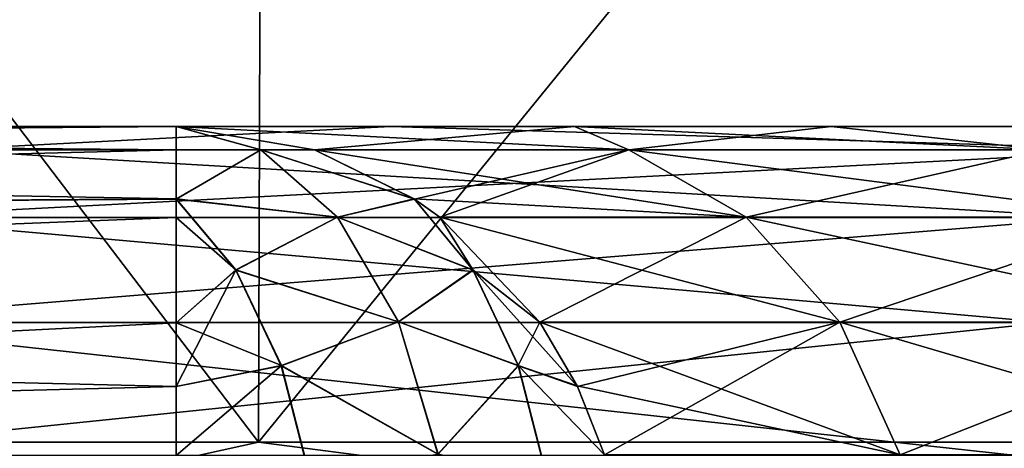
# Model space of a CAD drawing. Header units: millimetres. Extents: x -147 to 182, y -41 to 41.
# Tile 163 of 256: x -3.29 to -2.674, y 38.599 to 38.867. Entities that reach past the tile are written whole.
import ezdxf

# ---------------------------------------------------------------- set-up
doc = ezdxf.new("R2010")
doc.units = ezdxf.units.MM
doc.header["$LTSCALE"] = 51.403556
for name, color, linetype in [('149', 7, 'CONTINUOUS'), ('177', 7, 'CONTINUOUS'), ('178', 7, 'CONTINUOUS'), ('179', 7, 'CONTINUOUS'), ('180', 7, 'CONTINUOUS'), ('181', 7, 'CONTINUOUS'), ('182', 7, 'CONTINUOUS'), ('221', 7, 'CONTINUOUS'), ('222', 7, 'CONTINUOUS'), ('223', 7, 'CONTINUOUS'), ('227', 7, 'CONTINUOUS'), ('228', 7, 'CONTINUOUS'), ('229', 7, 'CONTINUOUS')]:
    doc.layers.add(name, color=color, linetype=linetype)

msp = doc.modelspace()

# ---------------------------------------------------------------- linework, layer by layer
at = {"layer": '149', "color": 7, "linetype": 'CONTINUOUS'}
for points in [[(-4.9169, 38.8, 2.6576), (-5.28732, 38.8, 1.81189), (-2.17541, 38.8, 2.59981), (-4.9169, 38.8, 2.6576)], [(-2.17541, 38.8, 2.59981), (-5.28732, 38.8, 1.81189), (-2.59981, 38.8, 2.17541), (-2.17541, 38.8, 2.59981)], [(-2.59981, 38.8, 2.17541), (-5.28732, 38.8, 1.81189), (-2.78241, 38.8, 1.93638), (-2.59981, 38.8, 2.17541)], [(-2.78241, 38.8, 1.93638), (-5.28732, 38.8, 1.81189), (-2.94307, 38.8, 1.68218), (-2.78241, 38.8, 1.93638)], [(-2.94307, 38.8, 1.68218), (-5.28732, 38.8, 1.81189), (-5.00249, 38.8, 1.12199), (-2.94307, 38.8, 1.68218)], [(-5.28732, 38.8, -1.81189), (-4.9169, 38.8, -2.6576), (-2.78241, 38.8, -1.93638), (-5.28732, 38.8, -1.81189)], [(-4.85381, 38.8, -1.1399), (-5.28732, 38.8, -1.81189), (-3.1925, 38.8, -1.1399), (-4.85381, 38.8, -1.1399)], [(-3.1925, 38.8, -1.1399), (-5.28732, 38.8, -1.81189), (-2.94307, 38.8, -1.68218), (-3.1925, 38.8, -1.1399)], [(-2.94307, 38.8, -1.68218), (-5.28732, 38.8, -1.81189), (-2.78241, 38.8, -1.93638), (-2.94307, 38.8, -1.68218)], [(-4.92839, 38.8, 1.13544), (-2.94307, 38.8, 1.68218), (-5.00249, 38.8, 1.12199), (-4.92839, 38.8, 1.13544)], [(-4.85381, 38.8, 1.1399), (-2.94307, 38.8, 1.68218), (-4.92839, 38.8, 1.13544), (-4.85381, 38.8, 1.1399)], [(-4.4121, 38.8, 3.43104), (-4.9169, 38.8, 2.6576), (-1.1399, 38.8, 3.1925), (-4.4121, 38.8, 3.43104)], [(-1.1399, 38.8, 3.1925), (-4.9169, 38.8, 2.6576), (-1.68218, 38.8, 2.94307), (-1.1399, 38.8, 3.1925)], [(-1.68218, 38.8, 2.94307), (-4.9169, 38.8, 2.6576), (-1.93638, 38.8, 2.78241), (-1.68218, 38.8, 2.94307)], [(-1.93638, 38.8, 2.78241), (-4.9169, 38.8, 2.6576), (-2.17541, 38.8, 2.59981), (-1.93638, 38.8, 2.78241)], [(-4.9169, 38.8, -2.6576), (-4.4121, 38.8, -3.43104), (-1.93638, 38.8, -2.78241), (-4.9169, 38.8, -2.6576)], [(-2.78241, 38.8, -1.93638), (-4.9169, 38.8, -2.6576), (-2.59981, 38.8, -2.17541), (-2.78241, 38.8, -1.93638)], [(-2.59981, 38.8, -2.17541), (-4.9169, 38.8, -2.6576), (-2.17541, 38.8, -2.59981), (-2.59981, 38.8, -2.17541)], [(-2.17541, 38.8, -2.59981), (-4.9169, 38.8, -2.6576), (-1.93638, 38.8, -2.78241), (-2.17541, 38.8, -2.59981)], [(-3.1925, 38.8, 1.1399), (-2.94307, 38.8, 1.68218), (-4.85381, 38.8, 1.1399), (-3.1925, 38.8, 1.1399)], [(-3.78688, 38.8, 4.11075), (-4.4121, 38.8, 3.43104), (-1.1399, 38.8, 4.85381), (-3.78688, 38.8, 4.11075)], [(-4.4121, 38.8, 3.43104), (-1.1399, 38.8, 3.1925), (-1.1399, 38.8, 4.85381), (-4.4121, 38.8, 3.43104)], [(-4.4121, 38.8, -3.43104), (-3.78688, 38.8, -4.11075), (-1.1399, 38.8, -3.1925), (-4.4121, 38.8, -3.43104)], [(-1.93638, 38.8, -2.78241), (-4.4121, 38.8, -3.43104), (-1.68218, 38.8, -2.94307), (-1.93638, 38.8, -2.78241)], [(-1.68218, 38.8, -2.94307), (-4.4121, 38.8, -3.43104), (-1.1399, 38.8, -3.1925), (-1.68218, 38.8, -2.94307)], [(-3.05826, 38.8, 4.67822), (-3.78688, 38.8, 4.11075), (-1.1399, 38.8, 4.85381), (-3.05826, 38.8, 4.67822)], [(-3.78688, 38.8, -4.11075), (-3.05826, 38.8, -4.67822), (-1.1399, 38.8, -3.1925), (-3.78688, 38.8, -4.11075)], [(-2.24615, 38.8, 5.11796), (-3.05826, 38.8, 4.67822), (-1.09964, 38.8, 5.07465), (-2.24615, 38.8, 5.11796)], [(-1.09964, 38.8, 5.07465), (-3.05826, 38.8, 4.67822), (-1.12199, 38.8, 5.00251), (-1.09964, 38.8, 5.07465)], [(-1.12199, 38.8, 5.00251), (-3.05826, 38.8, 4.67822), (-1.13544, 38.8, 4.9284), (-1.12199, 38.8, 5.00251)], [(-1.13544, 38.8, 4.9284), (-3.05826, 38.8, 4.67822), (-1.1399, 38.8, 4.85381), (-1.13544, 38.8, 4.9284)], [(-3.05826, 38.8, -4.67822), (-2.24615, 38.8, -5.11796), (-1.1399, 38.8, -4.85381), (-3.05826, 38.8, -4.67822)], [(-1.1399, 38.8, -3.1925), (-3.05826, 38.8, -4.67822), (-1.1399, 38.8, -4.85381), (-1.1399, 38.8, -3.1925)]]:
    msp.add_3dface(points, dxfattribs=at)
at = {"layer": '177', "color": 7, "linetype": 'CONTINUOUS'}
for points in [[(-3.14097, 38.60262, 8.00306), (-4.29209, 40.11251, 7.43412), (-4.29868, 38.60262, 7.44553), (-3.14097, 38.60262, 8.00306)], [(-3.13615, 40.11251, 7.99079), (-4.29209, 40.11251, 7.43412), (-3.14097, 38.60262, 8.00306), (-3.13615, 40.11251, 7.99079)], [(-1.91309, 38.60262, 8.38181), (-3.13615, 40.11251, 7.99079), (-3.14097, 38.60262, 8.00306), (-1.91309, 38.60262, 8.38181)], [(-1.91016, 40.11251, 8.36896), (-3.13615, 40.11251, 7.99079), (-1.91309, 38.60262, 8.38181), (-1.91016, 40.11251, 8.36896)]]:
    msp.add_3dface(points, dxfattribs=at)
at = {"layer": '178', "color": 7, "linetype": 'CONTINUOUS'}
for points in [[(-4.29209, 40.11251, -7.43412), (-3.13615, 40.11251, -7.99079), (-4.29868, 38.60262, -7.44553), (-4.29209, 40.11251, -7.43412)], [(-4.29868, 38.60262, -7.44553), (-3.13615, 40.11251, -7.99079), (-3.14097, 38.60262, -8.00306), (-4.29868, 38.60262, -7.44553)], [(-3.13615, 40.11251, -7.99079), (-1.91016, 40.11251, -8.36896), (-3.14097, 38.60262, -8.00306), (-3.13615, 40.11251, -7.99079)], [(-3.14097, 38.60262, -8.00306), (-1.91016, 40.11251, -8.36896), (-1.91309, 38.60262, -8.38181), (-3.14097, 38.60262, -8.00306)]]:
    msp.add_3dface(points, dxfattribs=at)
at = {"layer": '179', "color": 7, "linetype": 'CONTINUOUS'}
for points in [[(-3.14097, 38.60262, 8.00306), (-4.29868, 38.60262, 7.44553), (-3.56564, 38.50929, 7.80767), (-3.14097, 38.60262, 8.00306)], [(-2.4182, 38.50929, 8.23564), (-3.14097, 38.60262, 8.00306), (-3.56564, 38.50929, 7.80767), (-2.4182, 38.50929, 8.23564)], [(-1.91309, 38.60262, 8.38181), (-3.14097, 38.60262, 8.00306), (-2.4182, 38.50929, 8.23564), (-1.91309, 38.60262, 8.38181)]]:
    msp.add_3dface(points, dxfattribs=at)
at = {"layer": '180', "color": 7, "linetype": 'CONTINUOUS'}
for points in [[(-4.29868, 38.60262, -7.44553), (-3.14097, 38.60262, -8.00306), (-3.56564, 38.50929, -7.80767), (-4.29868, 38.60262, -7.44553)], [(-3.56564, 38.50929, -7.80767), (-3.14097, 38.60262, -8.00306), (-2.4182, 38.50929, -8.23564), (-3.56564, 38.50929, -7.80767)], [(-3.14097, 38.60262, -8.00306), (-1.91309, 38.60262, -8.38181), (-2.4182, 38.50929, -8.23564), (-3.14097, 38.60262, -8.00306)]]:
    msp.add_3dface(points, dxfattribs=at)
at = {"layer": '181', "color": 7, "linetype": 'CONTINUOUS'}
for points in [[(-3.05826, 38.8, -4.67822), (-3.78688, 38.8, -4.11075), (-3.33942, 38.78548, -4.59632), (-3.05826, 38.8, -4.67822)], [(-2.57929, 38.78548, -5.06213), (-3.05826, 38.8, -4.67822), (-3.33942, 38.78548, -4.59632), (-2.57929, 38.78548, -5.06213)], [(-2.24615, 38.8, -5.11796), (-3.05826, 38.8, -4.67822), (-2.57929, 38.78548, -5.06213), (-2.24615, 38.8, -5.11796)], [(-2.61713, 38.74326, -5.1364), (-3.33942, 38.78548, -4.59632), (-3.38842, 38.74326, -4.66376), (-2.61713, 38.74326, -5.1364)], [(-2.57929, 38.78548, -5.06213), (-3.33942, 38.78548, -4.59632), (-2.61713, 38.74326, -5.1364), (-2.57929, 38.78548, -5.06213)], [(-2.64724, 38.67745, -5.1955), (-3.38842, 38.74326, -4.66376), (-3.4274, 38.67745, -4.71742), (-2.64724, 38.67745, -5.1955)], [(-2.61713, 38.74326, -5.1364), (-3.38842, 38.74326, -4.66376), (-2.64724, 38.67745, -5.1955), (-2.61713, 38.74326, -5.1364)], [(-2.6667, 38.59443, -5.23369), (-3.4274, 38.67745, -4.71742), (-3.4526, 38.59443, -4.75209), (-2.6667, 38.59443, -5.23369)], [(-2.64724, 38.67745, -5.1955), (-3.4274, 38.67745, -4.71742), (-2.6667, 38.59443, -5.23369), (-2.64724, 38.67745, -5.1955)]]:
    msp.add_3dface(points, dxfattribs=at)
at = {"layer": '182', "color": 7, "linetype": 'CONTINUOUS'}
for points in [[(-3.78688, 38.8, 4.11075), (-3.05826, 38.8, 4.67822), (-3.33942, 38.78548, 4.59632), (-3.78688, 38.8, 4.11075)], [(-3.33942, 38.78548, 4.59632), (-3.05826, 38.8, 4.67822), (-2.57929, 38.78548, 5.06213), (-3.33942, 38.78548, 4.59632)], [(-3.05826, 38.8, 4.67822), (-2.24615, 38.8, 5.11796), (-2.57929, 38.78548, 5.06213), (-3.05826, 38.8, 4.67822)], [(-3.33942, 38.78548, 4.59632), (-2.57929, 38.78548, 5.06213), (-3.38842, 38.74326, 4.66376), (-3.33942, 38.78548, 4.59632)], [(-3.38842, 38.74326, 4.66376), (-2.57929, 38.78548, 5.06213), (-2.61713, 38.74326, 5.1364), (-3.38842, 38.74326, 4.66376)], [(-3.38842, 38.74326, 4.66376), (-2.61713, 38.74326, 5.1364), (-3.4274, 38.67745, 4.71742), (-3.38842, 38.74326, 4.66376)], [(-3.4274, 38.67745, 4.71742), (-2.61713, 38.74326, 5.1364), (-2.64724, 38.67745, 5.1955), (-3.4274, 38.67745, 4.71742)], [(-3.4274, 38.67745, 4.71742), (-2.64724, 38.67745, 5.1955), (-3.4526, 38.59443, 4.75209), (-3.4274, 38.67745, 4.71742)], [(-3.4526, 38.59443, 4.75209), (-2.64724, 38.67745, 5.1955), (-2.6667, 38.59443, 5.23369), (-3.4526, 38.59443, 4.75209)]]:
    msp.add_3dface(points, dxfattribs=at)
at = {"layer": '221', "color": 7, "linetype": 'CONTINUOUS'}
for points in [[(-2.94307, 38.8, 1.68218), (-3.1925, 38.8, 1.1399), (-2.90923, 38.78556, 1.55336), (-2.94307, 38.8, 1.68218)], [(-3.1925, 38.8, 1.1399), (-3.10591, 38.78556, 1.10898), (-2.90923, 38.78556, 1.55336), (-3.1925, 38.8, 1.1399)], [(-2.78241, 38.8, 1.93638), (-2.94307, 38.8, 1.68218), (-2.64938, 38.78556, 1.964), (-2.78241, 38.8, 1.93638)], [(-2.94307, 38.8, 1.68218), (-2.90923, 38.78556, 1.55336), (-2.64938, 38.78556, 1.964), (-2.94307, 38.8, 1.68218)], [(-2.59981, 38.8, 2.17541), (-2.78241, 38.8, 1.93638), (-2.64938, 38.78556, 1.964), (-2.59981, 38.8, 2.17541)], [(-3.04348, 38.75488, 1.08669), (-2.83566, 38.74343, 1.51408), (-3.10591, 38.78556, 1.10898), (-3.04348, 38.75488, 1.08669)], [(-3.10591, 38.78556, 1.10898), (-2.83566, 38.74343, 1.51408), (-2.90923, 38.78556, 1.55336), (-3.10591, 38.78556, 1.10898)], [(-2.83566, 38.74343, 1.51408), (-2.58239, 38.74343, 1.91434), (-2.90923, 38.78556, 1.55336), (-2.83566, 38.74343, 1.51408)], [(-2.90923, 38.78556, 1.55336), (-2.58239, 38.74343, 1.91434), (-2.64938, 38.78556, 1.964), (-2.90923, 38.78556, 1.55336)], [(-3.02737, 38.74343, 1.08094), (-2.83566, 38.74343, 1.51408), (-3.04348, 38.75488, 1.08669), (-3.02737, 38.74343, 1.08094)], [(-2.96485, 38.67768, 1.05862), (-2.7771, 38.67768, 1.48281), (-3.02737, 38.74343, 1.08094), (-2.96485, 38.67768, 1.05862)], [(-3.02737, 38.74343, 1.08094), (-2.7771, 38.67768, 1.48281), (-2.83566, 38.74343, 1.51408), (-3.02737, 38.74343, 1.08094)], [(-2.7771, 38.67768, 1.48281), (-2.52905, 38.67768, 1.8748), (-2.83566, 38.74343, 1.51408), (-2.7771, 38.67768, 1.48281)], [(-2.83566, 38.74343, 1.51408), (-2.52905, 38.67768, 1.8748), (-2.58239, 38.74343, 1.91434), (-2.83566, 38.74343, 1.51408)], [(-2.94155, 38.63782, 1.0503), (-2.73922, 38.59469, 1.46258), (-2.96485, 38.67768, 1.05862), (-2.94155, 38.63782, 1.0503)], [(-2.96485, 38.67768, 1.05862), (-2.73922, 38.59469, 1.46258), (-2.7771, 38.67768, 1.48281), (-2.96485, 38.67768, 1.05862)], [(-2.73922, 38.59469, 1.46258), (-2.49456, 38.59469, 1.84923), (-2.7771, 38.67768, 1.48281), (-2.73922, 38.59469, 1.46258)], [(-2.7771, 38.67768, 1.48281), (-2.49456, 38.59469, 1.84923), (-2.52905, 38.67768, 1.8748), (-2.7771, 38.67768, 1.48281)], [(-2.92441, 38.59469, 1.04418), (-2.73922, 38.59469, 1.46258), (-2.94155, 38.63782, 1.0503), (-2.92441, 38.59469, 1.04418)]]:
    msp.add_3dface(points, dxfattribs=at)
at = {"layer": '222', "color": 7, "linetype": 'CONTINUOUS'}
for points in [[(-3.10591, 38.78556, 1.10898), (-3.1925, 38.8, 1.1399), (-3.13946, 38.78548, 1.06448), (-3.10591, 38.78556, 1.10898)], [(-3.1925, 38.8, 1.1399), (-3.1925, 38.78544, 1.04758), (-3.13946, 38.78548, 1.06448), (-3.1925, 38.8, 1.1399)], [(-3.1925, 38.78544, 1.04758), (-3.1925, 38.7547, 0.98138), (-3.13946, 38.78548, 1.06448), (-3.1925, 38.78544, 1.04758)], [(-3.13946, 38.78548, 1.06448), (-3.1925, 38.7547, 0.98138), (-3.09155, 38.74341, 0.9965), (-3.13946, 38.78548, 1.06448)], [(-3.04348, 38.75488, 1.08669), (-3.10591, 38.78556, 1.10898), (-3.13946, 38.78548, 1.06448), (-3.04348, 38.75488, 1.08669)], [(-3.04348, 38.75488, 1.08669), (-3.13946, 38.78548, 1.06448), (-3.09155, 38.74341, 0.9965), (-3.04348, 38.75488, 1.08669)], [(-3.1925, 38.7547, 0.98138), (-3.1925, 38.74318, 0.96421), (-3.15511, 38.71025, 0.92919), (-3.1925, 38.7547, 0.98138)], [(-3.1925, 38.7547, 0.98138), (-3.15511, 38.71025, 0.92919), (-3.09155, 38.74341, 0.9965), (-3.1925, 38.7547, 0.98138)], [(-3.04348, 38.75488, 1.08669), (-3.09155, 38.74341, 0.9965), (-3.00684, 38.71043, 1.03383), (-3.04348, 38.75488, 1.08669)], [(-3.02737, 38.74343, 1.08094), (-3.04348, 38.75488, 1.08669), (-3.00684, 38.71043, 1.03383), (-3.02737, 38.74343, 1.08094)], [(-3.1925, 38.74318, 0.96421), (-3.1925, 38.67733, 0.89792), (-3.15511, 38.71025, 0.92919), (-3.1925, 38.74318, 0.96421)], [(-3.09155, 38.74341, 0.9965), (-3.15511, 38.71025, 0.92919), (-3.05339, 38.67784, 0.94236), (-3.09155, 38.74341, 0.9965)], [(-3.09155, 38.74341, 0.9965), (-3.05339, 38.67784, 0.94236), (-3.00684, 38.71043, 1.03383), (-3.09155, 38.74341, 0.9965)], [(-2.96485, 38.67768, 1.05862), (-3.02737, 38.74343, 1.08094), (-3.00684, 38.71043, 1.03383), (-2.96485, 38.67768, 1.05862)], [(-3.1925, 38.67733, 0.89792), (-3.1925, 38.63744, 0.87323), (-3.15511, 38.71025, 0.92919), (-3.1925, 38.67733, 0.89792)], [(-3.15511, 38.71025, 0.92919), (-3.1925, 38.63744, 0.87323), (-3.12669, 38.6505, 0.88886), (-3.15511, 38.71025, 0.92919)], [(-3.15511, 38.71025, 0.92919), (-3.12669, 38.6505, 0.88886), (-3.05339, 38.67784, 0.94236), (-3.15511, 38.71025, 0.92919)], [(-3.00684, 38.71043, 1.03383), (-3.05339, 38.67784, 0.94236), (-2.97837, 38.65065, 0.99343), (-3.00684, 38.71043, 1.03383)], [(-2.96485, 38.67768, 1.05862), (-3.00684, 38.71043, 1.03383), (-2.97837, 38.65065, 0.99343), (-2.96485, 38.67768, 1.05862)], [(-3.05339, 38.67784, 0.94236), (-3.12669, 38.6505, 0.88886), (-3.02866, 38.59511, 0.90728), (-3.05339, 38.67784, 0.94236)], [(-3.05339, 38.67784, 0.94236), (-3.02866, 38.59511, 0.90728), (-2.97837, 38.65065, 0.99343), (-3.05339, 38.67784, 0.94236)], [(-2.94155, 38.63782, 1.0503), (-2.96485, 38.67768, 1.05862), (-2.97837, 38.65065, 0.99343), (-2.94155, 38.63782, 1.0503)], [(-3.1925, 38.63744, 0.87323), (-3.1925, 38.59429, 0.8551), (-3.12669, 38.6505, 0.88886), (-3.1925, 38.63744, 0.87323)], [(-3.12669, 38.6505, 0.88886), (-3.1925, 38.59429, 0.8551), (-3.10855, 38.5797, 0.86313), (-3.12669, 38.6505, 0.88886)], [(-3.12669, 38.6505, 0.88886), (-3.10855, 38.5797, 0.86313), (-3.02866, 38.59511, 0.90728), (-3.12669, 38.6505, 0.88886)], [(-2.97837, 38.65065, 0.99343), (-3.02866, 38.59511, 0.90728), (-2.9602, 38.57979, 0.96764), (-2.97837, 38.65065, 0.99343)], [(-2.92441, 38.59469, 1.04418), (-2.94155, 38.63782, 1.0503), (-2.97837, 38.65065, 0.99343), (-2.92441, 38.59469, 1.04418)], [(-2.92441, 38.59469, 1.04418), (-2.97837, 38.65065, 0.99343), (-2.9602, 38.57979, 0.96764), (-2.92441, 38.59469, 1.04418)]]:
    msp.add_3dface(points, dxfattribs=at)
at = {"layer": '223', "color": 7, "linetype": 'CONTINUOUS'}
for points in [[(-3.1925, 38.8, 1.1399), (-4.85381, 38.8, 1.1399), (-4.85381, 38.78556, 1.04795), (-3.1925, 38.8, 1.1399)], [(-3.1925, 38.78544, 1.04758), (-3.1925, 38.8, 1.1399), (-4.85381, 38.78556, 1.04795), (-3.1925, 38.78544, 1.04758)], [(-4.85381, 38.74342, 0.96456), (-3.1925, 38.78544, 1.04758), (-4.85381, 38.78556, 1.04795), (-4.85381, 38.74342, 0.96456)], [(-3.1925, 38.7547, 0.98138), (-3.1925, 38.78544, 1.04758), (-4.85381, 38.74342, 0.96456), (-3.1925, 38.7547, 0.98138)], [(-3.1925, 38.74318, 0.96421), (-3.1925, 38.7547, 0.98138), (-4.85381, 38.74342, 0.96456), (-3.1925, 38.74318, 0.96421)], [(-4.85381, 38.67767, 0.89817), (-3.1925, 38.74318, 0.96421), (-4.85381, 38.74342, 0.96456), (-4.85381, 38.67767, 0.89817)], [(-3.1925, 38.67733, 0.89792), (-3.1925, 38.74318, 0.96421), (-4.85381, 38.67767, 0.89817), (-3.1925, 38.67733, 0.89792)], [(-4.85381, 38.59469, 0.85523), (-3.1925, 38.67733, 0.89792), (-4.85381, 38.67767, 0.89817), (-4.85381, 38.59469, 0.85523)], [(-3.1925, 38.63744, 0.87323), (-3.1925, 38.67733, 0.89792), (-4.85381, 38.59469, 0.85523), (-3.1925, 38.63744, 0.87323)], [(-3.1925, 38.59429, 0.8551), (-3.1925, 38.63744, 0.87323), (-4.85381, 38.59469, 0.85523), (-3.1925, 38.59429, 0.8551)]]:
    msp.add_3dface(points, dxfattribs=at)
at = {"layer": '227', "color": 7, "linetype": 'CONTINUOUS'}
for points in [[(-4.85381, 38.8, -1.1399), (-3.1925, 38.8, -1.1399), (-3.1925, 38.78544, -1.04758), (-4.85381, 38.8, -1.1399)], [(-4.85381, 38.78556, -1.04795), (-4.85381, 38.8, -1.1399), (-3.1925, 38.78544, -1.04758), (-4.85381, 38.78556, -1.04795)], [(-4.85381, 38.74342, -0.96456), (-4.85381, 38.78556, -1.04795), (-3.1925, 38.75488, -0.98167), (-4.85381, 38.74342, -0.96456)], [(-3.1925, 38.75488, -0.98167), (-4.85381, 38.78556, -1.04795), (-3.1925, 38.78544, -1.04758), (-3.1925, 38.75488, -0.98167)], [(-3.1925, 38.74318, -0.96421), (-4.85381, 38.74342, -0.96456), (-3.1925, 38.75488, -0.98167), (-3.1925, 38.74318, -0.96421)], [(-4.85381, 38.67767, -0.89817), (-4.85381, 38.74342, -0.96456), (-3.1925, 38.74318, -0.96421), (-4.85381, 38.67767, -0.89817)], [(-3.1925, 38.67733, -0.89792), (-4.85381, 38.67767, -0.89817), (-3.1925, 38.74318, -0.96421), (-3.1925, 38.67733, -0.89792)], [(-4.85381, 38.59469, -0.85523), (-4.85381, 38.67767, -0.89817), (-3.1925, 38.63744, -0.87323), (-4.85381, 38.59469, -0.85523)], [(-3.1925, 38.63744, -0.87323), (-4.85381, 38.67767, -0.89817), (-3.1925, 38.67733, -0.89792), (-3.1925, 38.63744, -0.87323)], [(-3.1925, 38.59429, -0.8551), (-4.85381, 38.59469, -0.85523), (-3.1925, 38.63744, -0.87323), (-3.1925, 38.59429, -0.8551)]]:
    msp.add_3dface(points, dxfattribs=at)
at = {"layer": '228', "color": 7, "linetype": 'CONTINUOUS'}
for points in [[(-3.1925, 38.78544, -1.04758), (-3.1925, 38.8, -1.1399), (-3.13931, 38.78548, -1.06459), (-3.1925, 38.78544, -1.04758)], [(-3.1925, 38.8, -1.1399), (-3.10591, 38.78556, -1.10898), (-3.13931, 38.78548, -1.06459), (-3.1925, 38.8, -1.1399)], [(-3.1925, 38.75488, -0.98167), (-3.1925, 38.78544, -1.04758), (-3.13931, 38.78548, -1.06459), (-3.1925, 38.75488, -0.98167)], [(-3.1925, 38.75488, -0.98167), (-3.13931, 38.78548, -1.06459), (-3.0914, 38.74341, -0.99661), (-3.1925, 38.75488, -0.98167)], [(-3.10591, 38.78556, -1.10898), (-3.04321, 38.7547, -1.08659), (-3.13931, 38.78548, -1.06459), (-3.10591, 38.78556, -1.10898)], [(-3.13931, 38.78548, -1.06459), (-3.04321, 38.7547, -1.08659), (-3.0914, 38.74341, -0.99661), (-3.13931, 38.78548, -1.06459)], [(-3.1925, 38.74318, -0.96421), (-3.1925, 38.75488, -0.98167), (-3.15503, 38.71044, -0.92939), (-3.1925, 38.74318, -0.96421)], [(-3.1925, 38.75488, -0.98167), (-3.0914, 38.74341, -0.99661), (-3.15503, 38.71044, -0.92939), (-3.1925, 38.75488, -0.98167)], [(-3.04321, 38.7547, -1.08659), (-3.00663, 38.71025, -1.03383), (-3.0914, 38.74341, -0.99661), (-3.04321, 38.7547, -1.08659)], [(-3.04321, 38.7547, -1.08659), (-3.02737, 38.74343, -1.08095), (-3.00663, 38.71025, -1.03383), (-3.04321, 38.7547, -1.08659)], [(-3.1925, 38.67733, -0.89792), (-3.1925, 38.74318, -0.96421), (-3.15503, 38.71044, -0.92939), (-3.1925, 38.67733, -0.89792)], [(-3.0914, 38.74341, -0.99661), (-3.05324, 38.67784, -0.94247), (-3.15503, 38.71044, -0.92939), (-3.0914, 38.74341, -0.99661)], [(-3.0914, 38.74341, -0.99661), (-3.00663, 38.71025, -1.03383), (-3.05324, 38.67784, -0.94247), (-3.0914, 38.74341, -0.99661)], [(-3.02737, 38.74343, -1.08095), (-2.96485, 38.67768, -1.05861), (-3.00663, 38.71025, -1.03383), (-3.02737, 38.74343, -1.08095)], [(-3.1925, 38.67733, -0.89792), (-3.15503, 38.71044, -0.92939), (-3.12656, 38.65065, -0.88899), (-3.1925, 38.67733, -0.89792)], [(-3.15503, 38.71044, -0.92939), (-3.05324, 38.67784, -0.94247), (-3.12656, 38.65065, -0.88899), (-3.15503, 38.71044, -0.92939)], [(-3.00663, 38.71025, -1.03383), (-2.97821, 38.6505, -0.9935), (-3.05324, 38.67784, -0.94247), (-3.00663, 38.71025, -1.03383)], [(-2.96485, 38.67768, -1.05861), (-2.94136, 38.63744, -1.05022), (-3.00663, 38.71025, -1.03383), (-2.96485, 38.67768, -1.05861)], [(-3.00663, 38.71025, -1.03383), (-2.94136, 38.63744, -1.05022), (-2.97821, 38.6505, -0.9935), (-3.00663, 38.71025, -1.03383)], [(-3.1925, 38.63744, -0.87323), (-3.1925, 38.67733, -0.89792), (-3.12656, 38.65065, -0.88899), (-3.1925, 38.63744, -0.87323)], [(-3.05324, 38.67784, -0.94247), (-3.02851, 38.59511, -0.90738), (-3.12656, 38.65065, -0.88899), (-3.05324, 38.67784, -0.94247)], [(-3.05324, 38.67784, -0.94247), (-2.97821, 38.6505, -0.9935), (-3.02851, 38.59511, -0.90738), (-3.05324, 38.67784, -0.94247)], [(-3.1925, 38.59429, -0.8551), (-3.1925, 38.63744, -0.87323), (-3.12656, 38.65065, -0.88899), (-3.1925, 38.59429, -0.8551)], [(-3.1925, 38.59429, -0.8551), (-3.12656, 38.65065, -0.88899), (-3.10839, 38.57979, -0.86321), (-3.1925, 38.59429, -0.8551)], [(-3.12656, 38.65065, -0.88899), (-3.02851, 38.59511, -0.90738), (-3.10839, 38.57979, -0.86321), (-3.12656, 38.65065, -0.88899)], [(-2.97821, 38.6505, -0.9935), (-2.96008, 38.5797, -0.96777), (-3.02851, 38.59511, -0.90738), (-2.97821, 38.6505, -0.9935)], [(-2.94136, 38.63744, -1.05022), (-2.92441, 38.59469, -1.04417), (-2.97821, 38.6505, -0.9935), (-2.94136, 38.63744, -1.05022)], [(-2.97821, 38.6505, -0.9935), (-2.92441, 38.59469, -1.04417), (-2.96008, 38.5797, -0.96777), (-2.97821, 38.6505, -0.9935)]]:
    msp.add_3dface(points, dxfattribs=at)
at = {"layer": '229', "color": 7, "linetype": 'CONTINUOUS'}
for points in [[(-2.94307, 38.8, -1.68218), (-3.10591, 38.78556, -1.10898), (-3.1925, 38.8, -1.1399), (-2.94307, 38.8, -1.68218)], [(-3.10591, 38.78556, -1.10898), (-2.94307, 38.8, -1.68218), (-2.90923, 38.78556, -1.55336), (-3.10591, 38.78556, -1.10898)], [(-2.94307, 38.8, -1.68218), (-2.78241, 38.8, -1.93638), (-2.90923, 38.78556, -1.55336), (-2.94307, 38.8, -1.68218)], [(-2.78241, 38.8, -1.93638), (-2.64938, 38.78556, -1.964), (-2.90923, 38.78556, -1.55336), (-2.78241, 38.8, -1.93638)], [(-2.78241, 38.8, -1.93638), (-2.59981, 38.8, -2.17541), (-2.64938, 38.78556, -1.964), (-2.78241, 38.8, -1.93638)], [(-3.04321, 38.7547, -1.08659), (-3.10591, 38.78556, -1.10898), (-2.90923, 38.78556, -1.55336), (-3.04321, 38.7547, -1.08659)], [(-3.02737, 38.74343, -1.08095), (-3.04321, 38.7547, -1.08659), (-2.90923, 38.78556, -1.55336), (-3.02737, 38.74343, -1.08095)], [(-2.83566, 38.74343, -1.51408), (-3.02737, 38.74343, -1.08095), (-2.90923, 38.78556, -1.55336), (-2.83566, 38.74343, -1.51408)], [(-2.64938, 38.78556, -1.964), (-2.83566, 38.74343, -1.51408), (-2.90923, 38.78556, -1.55336), (-2.64938, 38.78556, -1.964)], [(-2.58239, 38.74343, -1.91434), (-2.83566, 38.74343, -1.51408), (-2.64938, 38.78556, -1.964), (-2.58239, 38.74343, -1.91434)], [(-2.96485, 38.67768, -1.05861), (-3.02737, 38.74343, -1.08095), (-2.83566, 38.74343, -1.51408), (-2.96485, 38.67768, -1.05861)], [(-2.7771, 38.67768, -1.48281), (-2.96485, 38.67768, -1.05861), (-2.83566, 38.74343, -1.51408), (-2.7771, 38.67768, -1.48281)], [(-2.58239, 38.74343, -1.91434), (-2.7771, 38.67768, -1.48281), (-2.83566, 38.74343, -1.51408), (-2.58239, 38.74343, -1.91434)], [(-2.52905, 38.67768, -1.8748), (-2.7771, 38.67768, -1.48281), (-2.58239, 38.74343, -1.91434), (-2.52905, 38.67768, -1.8748)], [(-2.94136, 38.63744, -1.05022), (-2.96485, 38.67768, -1.05861), (-2.7771, 38.67768, -1.48281), (-2.94136, 38.63744, -1.05022)], [(-2.92441, 38.59469, -1.04417), (-2.94136, 38.63744, -1.05022), (-2.7771, 38.67768, -1.48281), (-2.92441, 38.59469, -1.04417)], [(-2.73922, 38.59469, -1.46258), (-2.92441, 38.59469, -1.04417), (-2.7771, 38.67768, -1.48281), (-2.73922, 38.59469, -1.46258)], [(-2.52905, 38.67768, -1.8748), (-2.73922, 38.59469, -1.46258), (-2.7771, 38.67768, -1.48281), (-2.52905, 38.67768, -1.8748)], [(-2.49456, 38.59469, -1.84923), (-2.73922, 38.59469, -1.46258), (-2.52905, 38.67768, -1.8748), (-2.49456, 38.59469, -1.84923)]]:
    msp.add_3dface(points, dxfattribs=at)

doc.saveas('drawing.dxf')
